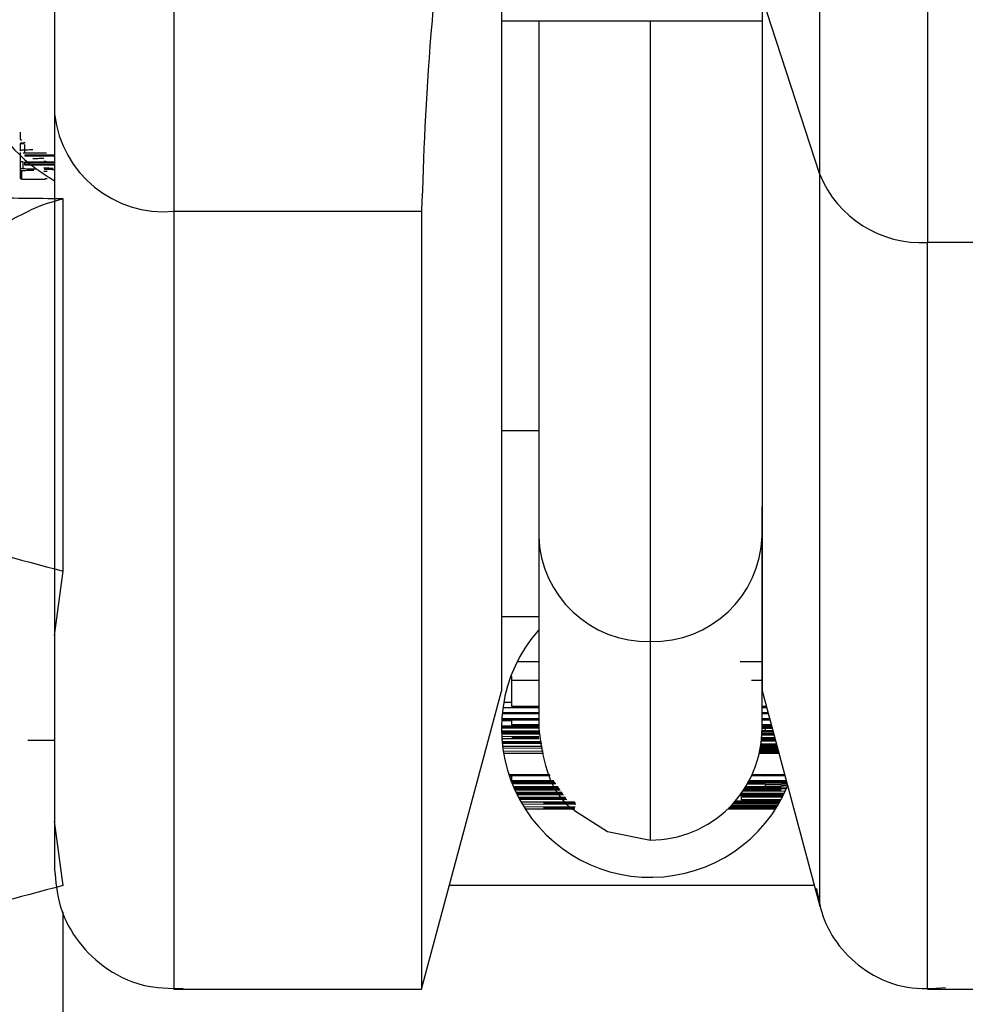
# Model space of a CAD drawing. Header units: inches. Extents: x 170 to 312, y 215 to 248.
# Tile 227 of 256: x 276.0798 to 276.1032, y 224.0323 to 224.0567. Entities that reach past the tile are written whole.
import ezdxf
from ezdxf import colors
from ezdxf.entities.mleader import LeaderData, LeaderLine
from ezdxf.math import Vec2, Vec3

# ---------------------------------------------------------------- set-up
doc = ezdxf.new("R2010")
doc.units = ezdxf.units.IN
doc.header["$LTSCALE"] = 0.25
doc.header["$MEASUREMENT"] = 0
doc.layers.add('ANNOTATIONS', color=1, linetype='Continuous')
doc.layers.add('MOTOR LH', color=7, linetype='Continuous')
doc.styles.add('ARIAL', font='arial.ttf', dxfattribs={"height": 0.09375})

msp = doc.modelspace()

# ---------------------------------------------------------------- linework, layer by layer
at = {"layer": 'MOTOR LH'}
for p, q in [((276.0996358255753, 224.0528745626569), (276.0982076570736, 224.0572723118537)), ((276.0917484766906, 224.0566844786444), (276.0982076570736, 224.0566844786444)), ((276.0798286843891, 224.053739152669), (276.0798286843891, 224.0539239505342)), ((276.0798286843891, 224.0537360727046), (276.0798663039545, 224.0537307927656)), ((276.0798286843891, 224.0536454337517), (276.0799226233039, 224.0536335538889)), ((276.0798286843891, 224.0534659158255), (276.0798286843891, 224.0536454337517)), ((276.079937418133, 224.0534210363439), (276.079937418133, 224.0536194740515)), ((276.0798286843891, 224.0527746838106), (276.0798286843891, 224.0534236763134)), ((276.0798953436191, 224.0534139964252), (276.0804776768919, 224.0534139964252)), ((276.0798953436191, 224.0530087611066), (276.0798953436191, 224.0531931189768)), ((276.079937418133, 224.0533523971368), (276.079937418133, 224.0533374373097)), ((276.0806756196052, 224.0533523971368), (276.079937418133, 224.0533523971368)), ((276.079937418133, 224.0533374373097), (276.0806756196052, 224.0533374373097)), ((276.079937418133, 224.0531086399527), (276.079937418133, 224.0531799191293)), ((276.0806756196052, 224.0531799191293), (276.079937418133, 224.0531799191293)), ((276.0806756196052, 224.0531649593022), (276.079937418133, 224.0531649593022)), ((276.0806756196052, 224.0531235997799), (276.079937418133, 224.0531235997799)), ((276.0798602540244, 224.0527636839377), (276.0798602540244, 224.052948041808)), ((276.0806756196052, 224.0531086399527), (276.079937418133, 224.0531086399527)), ((276.0805211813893, 224.0530241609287), (276.0805211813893, 224.0530452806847)), ((276.0798602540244, 224.0527636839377), (276.0804425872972, 224.0527636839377)), ((276.0836283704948, 224.0519642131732), (276.0897704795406, 224.0519642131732)), ((276.1037440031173, 224.051190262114), (276.1023096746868, 224.051190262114)), ((276.0926711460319, 224.047568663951), (276.0926711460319, 224.0391528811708)), ((276.0926711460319, 224.0465236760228), (276.0917484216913, 224.0465236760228)), ((276.0982075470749, 224.0391528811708), (276.0982075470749, 224.0446470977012)), ((276.0806755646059, 224.0414536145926), (276.0808850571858, 224.0430472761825)), ((276.0917484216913, 224.0419208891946), (276.0926711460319, 224.0419208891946)), ((276.0954393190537, 224.0363844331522), (276.0954393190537, 224.041307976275)), ((276.0926711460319, 224.0407997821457), (276.0921357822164, 224.0407997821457)), ((276.0982075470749, 224.0407997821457), (276.0976649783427, 224.0407997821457)), ((276.0920036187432, 224.0404398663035), (276.0919796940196, 224.0404398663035)), ((276.0920036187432, 224.0396905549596), (276.0920036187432, 224.0404398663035)), ((276.0926711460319, 224.040336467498), (276.0920036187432, 224.040336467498)), ((276.0982075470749, 224.040336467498), (276.0979421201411, 224.040336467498)), ((276.0897703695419, 224.0326937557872), (276.0917483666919, 224.0400755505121)), ((276.0981970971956, 224.0401142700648), (276.0996357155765, 224.0347454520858)), ((276.0920036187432, 224.0397939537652), (276.0918043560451, 224.0397939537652)), ((276.0917664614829, 224.039518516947), (276.0926711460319, 224.039518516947)), ((276.0926711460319, 224.0395391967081), (276.0917686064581, 224.0395391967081)), ((276.0917846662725, 224.0396698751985), (276.0926711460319, 224.0396698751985)), ((276.0926711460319, 224.0396905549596), (276.0920036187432, 224.0396905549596)), ((276.0983106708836, 224.0396905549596), (276.0982075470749, 224.0396905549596)), ((276.0982075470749, 224.0396698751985), (276.0983161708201, 224.0396698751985)), ((276.0983512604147, 224.0395391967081), (276.0982075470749, 224.0395391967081)), ((276.0982075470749, 224.039518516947), (276.0983567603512, 224.039518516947)), ((276.0920036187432, 224.0393394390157), (276.0917530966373, 224.0393394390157)), ((276.0917545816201, 224.0393671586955), (276.0926711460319, 224.0393671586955)), ((276.0926711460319, 224.0393878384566), (276.0917557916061, 224.0393878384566)), ((276.0920036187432, 224.0392360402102), (276.0920036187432, 224.0393671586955)), ((276.0926711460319, 224.0392360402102), (276.0920036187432, 224.0392360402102)), ((276.0983918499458, 224.0393878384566), (276.0981976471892, 224.0393878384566)), ((276.0981992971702, 224.0393671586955), (276.0983973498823, 224.0393671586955)), ((276.0984323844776, 224.0392360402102), (276.0982075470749, 224.0392360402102)), ((276.0917484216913, 224.0391674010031), (276.0926711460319, 224.0391674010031)), ((276.0926711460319, 224.0391880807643), (276.09174853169, 224.0391880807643)), ((276.0917489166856, 224.039215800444), (276.0926711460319, 224.039215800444)), ((276.0926711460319, 224.0390846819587), (276.0917490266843, 224.0390846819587)), ((276.0917494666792, 224.0390640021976), (276.0926711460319, 224.0390640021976)), ((276.0926711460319, 224.0390367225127), (276.0917502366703, 224.0390367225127)), ((276.091750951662, 224.0390160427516), (276.0926711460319, 224.0390160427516)), ((276.0982024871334, 224.0389856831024), (276.0984986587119, 224.0389887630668)), ((276.0984920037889, 224.0390138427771), (276.0982039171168, 224.0390107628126)), ((276.0982041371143, 224.0390160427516), (276.0984914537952, 224.0390160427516)), ((276.0984858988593, 224.0390367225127), (276.0982050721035, 224.0390367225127)), ((276.0984762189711, 224.0390728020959), (276.0982063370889, 224.0390701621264)), ((276.0982860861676, 224.0390952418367), (276.0982069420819, 224.0390943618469)), ((276.0982075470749, 224.0392153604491), (276.0984379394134, 224.0392153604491)), ((276.0982075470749, 224.0391819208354), (276.0984475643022, 224.0391797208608)), ((276.0982075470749, 224.0391581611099), (276.0982860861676, 224.0391568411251)), ((276.0982860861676, 224.0391568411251), (276.0984548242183, 224.039152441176)), ((276.0982860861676, 224.0391568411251), (276.0982860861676, 224.0390952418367)), ((276.0984689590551, 224.0391000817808), (276.0982860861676, 224.0390952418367)), ((276.0806755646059, 224.038849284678), (276.0800080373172, 224.038849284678)), ((276.0926711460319, 224.0389500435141), (276.0917545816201, 224.038939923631)), ((276.0917571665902, 224.0388990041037), (276.0926711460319, 224.0388990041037)), ((276.0927354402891, 224.0388277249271), (276.0917633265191, 224.0388220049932)), ((276.0927391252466, 224.0388092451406), (276.0917650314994, 224.0388035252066)), ((276.0917651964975, 224.038801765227), (276.0927417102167, 224.0387960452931)), ((276.0917670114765, 224.0387832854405), (276.0927453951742, 224.0387771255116)), ((276.0920036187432, 224.0389196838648), (276.0926711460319, 224.0389267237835)), ((276.0926711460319, 224.0389196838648), (276.0920036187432, 224.0389196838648)), ((276.0981772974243, 224.0387450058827), (276.0985647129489, 224.0387423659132)), ((276.0985592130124, 224.0387630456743), (276.09818026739, 224.0387652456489)), ((276.0981897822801, 224.0388396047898), (276.0985380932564, 224.0388418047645)), ((276.0985325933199, 224.0388620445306), (276.0981920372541, 224.038860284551)), ((276.0981958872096, 224.0388990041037), (276.098522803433, 224.0388990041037)), ((276.0985172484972, 224.0389196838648), (276.0981977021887, 224.0389196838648)), ((276.0927594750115, 224.03870628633), (276.0917755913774, 224.03870628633)), ((276.0917803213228, 224.0386693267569), (276.092767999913, 224.0386631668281)), ((276.0927836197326, 224.038583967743), (276.0917935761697, 224.0385778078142)), ((276.0917995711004, 224.0385408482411), (276.0927921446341, 224.0385408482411)), ((276.0981390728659, 224.0385408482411), (276.0986187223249, 224.0385408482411)), ((276.0986131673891, 224.0385615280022), (276.0981436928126, 224.0385615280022)), ((276.0981512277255, 224.0385971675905), (276.0986028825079, 224.0386002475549)), ((276.0985973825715, 224.0386204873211), (276.0981553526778, 224.0386178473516)), ((276.0981576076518, 224.0386292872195), (276.0985957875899, 224.03862664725)), ((276.0985902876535, 224.0386468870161), (276.0981614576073, 224.0386499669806)), ((276.0981678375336, 224.0386856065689), (276.0985800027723, 224.0386856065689)), ((276.0985744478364, 224.03870628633), (276.0981712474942, 224.03870628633)), ((276.0929449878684, 224.0380040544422), (276.0919320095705, 224.0380040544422)), ((276.0987626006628, 224.0380040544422), (276.0979579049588, 224.0380040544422)), ((276.0919388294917, 224.0379833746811), (276.0929592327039, 224.0379833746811)), ((276.0920036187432, 224.0379556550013), (276.0919481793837, 224.0379556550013)), ((276.0919931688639, 224.0378315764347), (276.0930636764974, 224.0378315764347)), ((276.0920036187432, 224.0378522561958), (276.0920036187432, 224.0379833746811)), ((276.0930494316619, 224.0378522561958), (276.0920036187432, 224.0378522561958)), ((276.0930827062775, 224.0378042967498), (276.09200389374, 224.0378042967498)), ((276.0920120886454, 224.0377836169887), (276.093096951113, 224.0377836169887)), ((276.0978422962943, 224.0377783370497), (276.0982860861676, 224.0377730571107)), ((276.0978550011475, 224.0378007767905), (276.0978933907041, 224.0378007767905)), ((276.0978719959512, 224.0378315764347), (276.0988087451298, 224.0378315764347)), ((276.098803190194, 224.0378522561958), (276.0978831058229, 224.0378522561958)), ((276.0978933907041, 224.0378315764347), (276.0978933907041, 224.0378007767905)), ((276.0978933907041, 224.0378007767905), (276.0986787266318, 224.0377937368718)), ((276.0979483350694, 224.0379833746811), (276.0987681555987, 224.0379833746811)), ((276.0982860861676, 224.0377730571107), (276.0986787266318, 224.0377629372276)), ((276.0982860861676, 224.0377730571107), (276.0982860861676, 224.0377114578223)), ((276.0986787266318, 224.0378315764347), (276.0986787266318, 224.0377937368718)), ((276.0986787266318, 224.0377937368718), (276.0988195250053, 224.0377915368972)), ((276.0986787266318, 224.0377629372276), (276.0988300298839, 224.0377523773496)), ((276.0986787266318, 224.0377629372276), (276.0986787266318, 224.0377215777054)), ((276.0931539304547, 224.0377008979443), (276.0920462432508, 224.0377008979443)), ((276.0920551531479, 224.0376802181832), (276.0931681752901, 224.0376802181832)), ((276.0931871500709, 224.0376529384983), (276.0920673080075, 224.0376529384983)), ((276.0920765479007, 224.0376322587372), (276.0932013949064, 224.0376322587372)), ((276.0932424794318, 224.0375724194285), (276.0921100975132, 224.0375600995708)), ((276.0921212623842, 224.0375372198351), (276.0932585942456, 224.0375490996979)), ((276.0932678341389, 224.0375358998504), (276.0921218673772, 224.0375358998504)), ((276.0921319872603, 224.0375152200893), (276.0932820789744, 224.0375152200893)), ((276.0976711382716, 224.0375152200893), (276.0987466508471, 224.0375152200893)), ((276.0987567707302, 224.0375358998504), (276.0976861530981, 224.0375358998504)), ((276.0977289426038, 224.0375970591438), (276.0987912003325, 224.0376080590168)), ((276.0986787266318, 224.0376322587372), (276.09774571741, 224.0376216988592)), ((276.0977524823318, 224.0376322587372), (276.0986787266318, 224.0376322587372)), ((276.0988113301, 224.0376529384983), (276.0977659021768, 224.0376529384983)), ((276.0978933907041, 224.0376837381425), (276.0977853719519, 224.0376832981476)), ((276.0982860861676, 224.0377114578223), (276.0977991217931, 224.0377057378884)), ((276.0986787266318, 224.0376907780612), (276.0978933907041, 224.0376837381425)), ((276.0986787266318, 224.0377215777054), (276.0982860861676, 224.0377114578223)), ((276.098835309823, 224.0377325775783), (276.0986787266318, 224.0377215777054)), ((276.0988290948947, 224.0376934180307), (276.0986787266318, 224.0376907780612)), ((276.0933287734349, 224.037447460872), (276.0921700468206, 224.0374404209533)), ((276.0933415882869, 224.0374289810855), (276.0921797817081, 224.0374219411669)), ((276.0921833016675, 224.0374153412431), (276.0933556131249, 224.0374083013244)), ((276.0921933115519, 224.0373968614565), (276.0933685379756, 224.0373898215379)), ((276.0935663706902, 224.0373225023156), (276.0922347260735, 224.0373225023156)), ((276.092257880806, 224.0372824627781), (276.0935946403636, 224.0372741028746)), ((276.0927888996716, 224.0373018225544), (276.0935807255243, 224.0373018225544)), ((276.0935864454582, 224.0372965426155), (276.0927888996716, 224.0373018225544)), ((276.0986093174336, 224.0372631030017), (276.0974692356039, 224.0372705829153)), ((276.0974976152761, 224.0373018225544), (276.0986320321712, 224.0373018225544)), ((276.098643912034, 224.0373225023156), (276.0975159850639, 224.0373225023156)), ((276.0975526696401, 224.0373647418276), (276.0986640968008, 224.0373581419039)), ((276.098728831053, 224.037479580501), (276.0976397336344, 224.0374729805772)), ((276.0976970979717, 224.037453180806), (276.098718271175, 224.0374589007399)), ((276.0976970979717, 224.037384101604), (276.0976970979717, 224.037453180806)), ((276.0986754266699, 224.03737838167), (276.0976970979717, 224.037384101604)), ((276.0935748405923, 224.0372054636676), (276.09230947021, 224.0371975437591)), ((276.0923349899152, 224.0371570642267), (276.0935617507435, 224.0371570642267)), ((276.0927888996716, 224.0371777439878), (276.0935687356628, 224.0371830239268)), ((276.0935674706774, 224.0371777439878), (276.0927888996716, 224.0371777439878)), ((276.0973577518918, 224.0371570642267), (276.0985436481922, 224.0371570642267)), ((276.0985568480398, 224.0371777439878), (276.0973789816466, 224.0371777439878)), ((276.0974097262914, 224.037208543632), (276.0985808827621, 224.0372160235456)), ((276.0985934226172, 224.0372367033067), (276.0974302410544, 224.0372292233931)), ((276.0974497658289, 224.0372499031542), (276.0985970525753, 224.0372424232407)), ((276.0808851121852, 224.035259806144), (276.0806755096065, 224.0368539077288)), ((276.0994978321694, 224.035259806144), (276.090458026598, 224.035259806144)), ((276.083628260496, 224.0326937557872), (276.0897703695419, 224.0326937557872)), ((276.1023096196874, 224.0326937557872), (276.1037532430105, 224.0326933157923))]:
    msp.add_line(p, q, dxfattribs=at)
at = {"layer": 'MOTOR LH', "flags": 128}
for points in [[(276.1023098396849, 224.0784519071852), (276.1023098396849, 224.0728437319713), (276.1023097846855, 224.069553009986), (276.1023097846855, 224.0626380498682), (276.1023097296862, 224.0592866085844), (276.1023097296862, 224.0534478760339), (276.1023096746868, 224.051190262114)], [(276.0836285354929, 224.0776687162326), (276.0836284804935, 224.0745341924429), (276.0836284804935, 224.0675285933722), (276.0836284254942, 224.0639254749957), (276.0836284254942, 224.0572032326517), (276.0836283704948, 224.0543419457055)], [(276.09174853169, 224.0693893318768), (276.09174853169, 224.0627524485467), (276.0917484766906, 224.0578931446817), (276.0917484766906, 224.0535657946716), (276.0917484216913, 224.0498007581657), (276.0917484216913, 224.0421122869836), (276.0917483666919, 224.0408103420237), (276.0917483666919, 224.0400755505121)], [(276.0996357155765, 224.0347454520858), (276.0996357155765, 224.036815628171), (276.099635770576, 224.0387898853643), (276.099635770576, 224.0446352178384), (276.0996358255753, 224.0484675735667), (276.0996358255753, 224.0575332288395)], [(276.0926712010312, 224.0566844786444), (276.0926712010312, 224.0493141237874), (276.0926711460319, 224.047568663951)], [(276.0954393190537, 224.041307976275), (276.0954393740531, 224.0424026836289), (276.0954393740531, 224.0500291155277), (276.0954394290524, 224.052523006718), (276.0954394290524, 224.0566844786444)], [(276.0836283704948, 224.0543419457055), (276.0836283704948, 224.0472848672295), (276.0836283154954, 224.0432127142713), (276.0836283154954, 224.0369973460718), (276.083628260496, 224.0348968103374), (276.083628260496, 224.0326937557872)], [(276.0808851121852, 224.0430472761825), (276.0808851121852, 224.0506477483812), (276.0808851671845, 224.0515123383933), (276.0808851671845, 224.0522726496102)], [(276.0897704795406, 224.0519642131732), (276.0897704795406, 224.0472848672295), (276.0897704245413, 224.0432122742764), (276.0897704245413, 224.0369973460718), (276.0897703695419, 224.0348968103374), (276.0897703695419, 224.0326937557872)], [(276.1023096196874, 224.0326937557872), (276.1023096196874, 224.0394850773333), (276.1023096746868, 224.0427837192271), (276.1023096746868, 224.051190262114)], [(276.0935599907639, 224.0371201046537), (276.0943799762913, 224.0365951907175), (276.0954393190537, 224.0363844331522)], [(276.0808850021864, 224.0260348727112), (276.0808850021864, 224.031776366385), (276.0808850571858, 224.0334848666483), (276.0808850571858, 224.0346081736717)]]:
    msp.add_lwpolyline(points, dxfattribs=at)
at = {"layer": 'MOTOR LH'}
for centre, radius, start, end in [((276.0833788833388, 224.054673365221), 0.002720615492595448, 186.474509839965, 275.2615564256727), ((276.1021603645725, 224.0539177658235), 0.002731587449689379, 202.4516479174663, 273.1333813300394), ((276.0953618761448, 224.0439988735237), 0.002692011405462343, 181.7678302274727, 271.6484937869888), ((276.0955168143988, 224.0439988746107), 0.002692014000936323, 268.3503913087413, 358.2321483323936), ((276.0954393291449, 224.039153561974), 0.003690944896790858, 138.5900551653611, 337.1002917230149), ((276.0954393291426, 224.0391527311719), 0.002768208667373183, 269.999677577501, 359.9996775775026)]:
    msp.add_arc(centre, radius, start, end, dxfattribs=at)
for points, knots in [([(276.0806757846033, 224.0767856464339), (276.0806757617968, 224.0759281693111), (276.0806757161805, 224.0742130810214), (276.080675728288, 224.0712299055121), (276.0806757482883, 224.0680989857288), (276.0806756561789, 224.0649140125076), (276.08067567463, 224.0618148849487), (276.0806756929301, 224.0589395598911), (276.0806756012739, 224.0563616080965), (276.0806756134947, 224.0550315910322), (276.0806756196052, 224.0543665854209)], [0, 0, 0, 0, 0.1249905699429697, 0.2500006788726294, 0.3749972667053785, 0.5000025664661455, 0.6249960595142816, 0.7499941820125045, 0.874997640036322, 1, 1, 1, 1]), ([(276.0917485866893, 224.0681115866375), (276.0913675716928, 224.0660513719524), (276.0906052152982, 224.0619291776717), (276.0899094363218, 224.0561029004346), (276.0898166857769, 224.0533404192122), (276.0897704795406, 224.0519642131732)], [0, 0, 0, 0, 0.3339518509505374, 0.668189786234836, 1, 1, 1, 1]), ([(276.0982076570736, 224.0572714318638), (276.0982076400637, 224.054674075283), (276.0982076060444, 224.0494794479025), (276.0982075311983, 224.0441041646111), (276.0982075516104, 224.0409724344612), (276.0982075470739, 224.0397296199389), (276.0982075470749, 224.040076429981), (276.0982075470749, 224.0400768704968)], [0, 0, 0, 0, 0.2499217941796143, 0.4998353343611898, 0.7497576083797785, 0.9996821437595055, 1, 1, 1, 1]), ([(276.078419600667, 224.0553996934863), (276.0788800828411, 224.0545571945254), (276.0794634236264, 224.0534899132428), (276.080464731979, 224.052851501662), (276.0806756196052, 224.0527170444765)], [0, 0, 0, 0, 0.7893879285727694, 1, 1, 1, 1]), ([(276.0806756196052, 224.0543665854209), (276.0806755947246, 224.0515345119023), (276.0806755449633, 224.0458703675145), (276.080675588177, 224.0401086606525), (276.0806754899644, 224.0363394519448), (276.0806755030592, 224.0358775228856), (276.0806755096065, 224.0356465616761)], [0, 0, 0, 0, 0.2500013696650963, 0.5000025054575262, 0.7500048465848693, 1, 1, 1, 1]), ([(276.0799444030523, 224.0536590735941), (276.0799034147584, 224.0536562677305), (276.0798359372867, 224.0536516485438), (276.0798307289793, 224.0536471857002), (276.0798286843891, 224.0536454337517)], [0, 0, 0, 0, 0.6074367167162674, 0.9999999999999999, 0.9999999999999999, 0.9999999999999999, 0.9999999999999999]), ([(276.0801339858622, 224.0534857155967), (276.0800774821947, 224.053484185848), (276.0799377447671, 224.053480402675), (276.0798427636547, 224.0534728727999), (276.0798327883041, 224.0534679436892), (276.0798286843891, 224.0534659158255)], [0, 0, 0, 0, 0.2854950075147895, 0.7060486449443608, 1, 1, 1, 1]), ([(276.0798286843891, 224.053202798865), (276.0798331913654, 224.0532016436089), (276.0798449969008, 224.0531986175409), (276.0798761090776, 224.0531952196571), (276.0798953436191, 224.0531931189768)], [0, 0, 0, 0, 0.3817680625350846, 1, 1, 1, 1]), ([(276.0804110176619, 224.0532692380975), (276.0803576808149, 224.0532687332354), (276.0802526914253, 224.053267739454), (276.0801731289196, 224.0532657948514), (276.0801339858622, 224.0532648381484)], [0, 0, 0, 0, 0.5080213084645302, 1, 1, 1, 1]), ([(276.0804776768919, 224.0531931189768), (276.0804615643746, 224.0531938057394), (276.0804371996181, 224.0531948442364), (276.0804150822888, 224.0531966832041), (276.0804123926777, 224.0531975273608), (276.0804110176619, 224.0531979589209)], [0, 0, 0, 0, 0.4883131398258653, 0.7384091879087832, 1, 1, 1, 1]), ([(276.0798286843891, 224.0530347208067), (276.0798352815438, 224.0530319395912), (276.0798514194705, 224.0530251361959), (276.079991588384, 224.0530164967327), (276.0801462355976, 224.0530122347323), (276.0801924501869, 224.0530109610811)], [0, 0, 0, 0, 0.3265230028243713, 0.7987389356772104, 1, 1, 1, 1]), ([(276.0799008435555, 224.0529682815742), (276.0798795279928, 224.0529668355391), (276.0798360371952, 224.0529638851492), (276.079831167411, 224.0529606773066), (276.0798286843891, 224.0529590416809)], [0, 0, 0, 0, 0.4901166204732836, 0.9999999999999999, 0.9999999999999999, 0.9999999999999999, 0.9999999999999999]), ([(276.0798286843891, 224.0529590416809), (276.0798306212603, 224.052957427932), (276.0798350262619, 224.0529537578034), (276.0798511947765, 224.0529500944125), (276.0798602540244, 224.052948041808)], [0, 0, 0, 0, 0.4396981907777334, 1, 1, 1, 1]), ([(276.0801580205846, 224.052974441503), (276.0801010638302, 224.0529736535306), (276.0799901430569, 224.0529721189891), (276.0799300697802, 224.0529695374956), (276.0799008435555, 224.0529682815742)], [0, 0, 0, 0, 0.5134904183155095, 1, 1, 1, 1]), ([(276.0804110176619, 224.0530342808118), (276.080413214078, 224.0530359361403), (276.0804186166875, 224.0530400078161), (276.0804829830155, 224.0530433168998), (276.0805211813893, 224.0530452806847)], [0, 0, 0, 0, 0.4065472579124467, 1, 1, 1, 1]), ([(276.080469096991, 224.0530263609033), (276.0804587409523, 224.0530270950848), (276.0804379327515, 224.0530285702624), (276.080416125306, 224.0530312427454), (276.0804129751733, 224.0530331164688), (276.0804110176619, 224.0530342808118)], [0, 0, 0, 0, 0.2727866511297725, 0.5481052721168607, 0.9999999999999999, 0.9999999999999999, 0.9999999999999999, 0.9999999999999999]), ([(276.0804110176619, 224.0529537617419), (276.0804122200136, 224.0529545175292), (276.0804149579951, 224.0529562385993), (276.0804410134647, 224.0529579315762), (276.0804787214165, 224.052959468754), (276.0804898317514, 224.0529599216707)], [0, 0, 0, 0, 0.3557839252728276, 0.8101870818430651, 1, 1, 1, 1]), ([(276.0804425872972, 224.052948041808), (276.0804345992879, 224.0529491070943), (276.0804185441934, 224.0529512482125), (276.0804135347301, 224.0529529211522), (276.0804110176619, 224.0529537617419)], [0, 0, 0, 0, 0.4975373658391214, 1, 1, 1, 1]), ([(276.0804150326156, 224.053006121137), (276.0804274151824, 224.0530058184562), (276.0804982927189, 224.053004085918), (276.0805954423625, 224.0530032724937), (276.0806756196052, 224.0530026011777)], [0, 0, 0, 0, 0.1747036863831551, 1, 1, 1, 1]), ([(276.0806415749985, 224.0530202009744), (276.0806109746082, 224.0530210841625), (276.080538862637, 224.0530231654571), (276.0804945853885, 224.053025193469), (276.080469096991, 224.0530263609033)], [0, 0, 0, 0, 0.4243454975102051, 1, 1, 1, 1]), ([(276.0798286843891, 224.0527746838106), (276.0798306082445, 224.0527730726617), (276.0798349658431, 224.0527694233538), (276.0798511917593, 224.0527657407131), (276.0798602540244, 224.0527636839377)], [0, 0, 0, 0, 0.4414943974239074, 1, 1, 1, 1]), ([(276.0804425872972, 224.0527733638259), (276.0804467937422, 224.0527736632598), (276.0804556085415, 224.0527742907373), (276.0804780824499, 224.0527748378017), (276.0804898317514, 224.0527751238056)], [0, 0, 0, 0, 0.4772025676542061, 1, 1, 1, 1]), ([(276.0719763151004, 224.0454316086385), (276.0720905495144, 224.0456261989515), (276.0723191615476, 224.0460156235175), (276.0732729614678, 224.0470229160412), (276.0745579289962, 224.0481725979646), (276.0760655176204, 224.0493958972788), (276.0776353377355, 224.0505287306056), (276.0786655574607, 224.0512145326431), (276.0793068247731, 224.0515892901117), (276.0797090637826, 224.0518117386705), (276.0803641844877, 224.0521432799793), (276.0806770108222, 224.0522209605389), (276.0808851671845, 224.0522726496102)], [0, 0, 0, 0, 0.1249251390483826, 0.2500068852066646, 0.374867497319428, 0.4998253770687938, 0.6247179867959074, 0.7496166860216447, 0.7712754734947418, 0.812332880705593, 0.875125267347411, 1, 1, 1, 1]), ([(276.0808851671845, 224.0522726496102), (276.0805451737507, 224.052275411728), (276.0798496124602, 224.0522810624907), (276.0790219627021, 224.0522983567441), (276.078373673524, 224.0523192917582), (276.0782572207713, 224.052335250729), (276.0782003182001, 224.0523430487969)], [0, 0, 0, 0, 0.2456789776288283, 0.5026120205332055, 0.75696018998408, 1, 1, 1, 1]), ([(276.0719762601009, 224.0454311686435), (276.0721317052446, 224.0453895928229), (276.0724548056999, 224.0453031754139), (276.0745376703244, 224.0447459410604), (276.0775007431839, 224.0439525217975), (276.0797858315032, 224.0433413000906), (276.0808850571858, 224.0430472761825)], [0, 0, 0, 0, 0.2405530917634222, 0.5000015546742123, 0.7594792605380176, 1, 1, 1, 1]), ([(276.0926711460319, 224.0391528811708), (276.0927179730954, 224.0388009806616), (276.0928158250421, 224.0380656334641), (276.0932146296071, 224.0373294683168), (276.0935571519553, 224.0371269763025), (276.0935635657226, 224.0371231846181)], [0, 0, 0, 0, 0.4738352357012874, 0.9901475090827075, 1, 1, 1, 1]), ([(276.0806755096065, 224.0356465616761), (276.0807003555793, 224.0353572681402), (276.0807519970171, 224.0347559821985), (276.0811768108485, 224.0339141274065), (276.0818798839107, 224.0331945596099), (276.0828228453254, 224.0327236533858), (276.0835267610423, 224.0327096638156), (276.0838622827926, 224.0327029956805)], [0, 0, 0, 0, 0.1783730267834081, 0.3707417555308, 0.568450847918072, 0.7943018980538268, 1, 1, 1, 1]), ([(276.0808850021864, 224.0352602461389), (276.0797857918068, 224.0349659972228), (276.0775008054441, 224.0343543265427), (276.0745375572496, 224.0335617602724), (276.0724547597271, 224.0330043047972), (276.0721316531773, 224.0329179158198), (276.0719762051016, 224.0328763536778)], [0, 0, 0, 0, 0.2405283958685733, 0.4999990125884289, 0.7594471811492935, 1, 1, 1, 1]), ([(276.0995555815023, 224.0351819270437), (276.0996043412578, 224.0349211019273), (276.0997058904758, 224.0343778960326), (276.100163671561, 224.0336435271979), (276.1008679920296, 224.0330363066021), (276.1017789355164, 224.0326692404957), (276.102436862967, 224.0327096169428), (276.1027519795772, 224.0327289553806)], [0, 0, 0, 0, 0.1760699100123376, 0.3666909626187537, 0.5638254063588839, 0.7910926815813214, 1, 1, 1, 1]), ([(276.0808850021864, 224.0260348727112), (276.0806760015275, 224.0260872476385), (276.0802935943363, 224.0261830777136), (276.079519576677, 224.0265942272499), (276.07866608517, 224.0270922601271), (276.0776349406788, 224.0277791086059), (276.0760655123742, 224.0289115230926), (276.0745575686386, 224.0301351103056), (276.0732733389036, 224.0312842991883), (276.0723188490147, 224.0322915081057), (276.0720904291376, 224.0326811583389), (276.0719762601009, 224.0328759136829)], [0, 0, 0, 0, 0.1249048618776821, 0.2285376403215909, 0.2502046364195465, 0.3751344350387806, 0.5000607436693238, 0.6250523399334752, 0.7499734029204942, 0.8750314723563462, 1, 1, 1, 1])]:
    msp.add_open_spline(points, degree=3, knots=knots, dxfattribs=at)

# ---------------------------------------------------------------- leaders
at = {"layer": 'ANNOTATIONS'}
ml = msp.add_multileader_mtext('Standard', dxfattribs=at)
ml.set_content('HAND CHAIN', color=256, style='ARIAL')
ml.set_leader_properties()
ml.build(insert=Vec2(0, 0))
ml.multileader.update_dxf_attribs({"dogleg_length": 0.36, "arrow_head_size": 0.09375})
ctx = ml.context
ctx.base_point, ctx.char_height, ctx.arrow_head_size, ctx.landing_gap_size, ctx.plane_origin = Vec3(274.5287879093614, 224.0030202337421), 0.09375, 0.09375, 0.09, Vec3(276.2875667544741, 223.5697923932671)
ctx.text_align_type = 2
notes = []
notes.append((ctx, [(0, (1, 1, 0), (275.6004863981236, 224.0030202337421), (-1, 0), 0.09795701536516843, [(0, [(276.3603427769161, 223.6527164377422)], 0, [])])]))
ctx.mtext.insert, ctx.mtext.alignment, ctx.mtext.flow_direction = Vec3(275.4125293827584, 224.0506946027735), 3, 5
for ctx, leaders in notes:
    for number, flags, end, landing, length, lines in leaders:
        leader = LeaderData()
        leader.index, (leader.has_last_leader_line, leader.has_dogleg_vector, leader.attachment_direction) = number, flags
        leader.last_leader_point, leader.dogleg_vector, leader.dogleg_length = Vec3(end), Vec3(landing), length
        for number, points, colour, breaks in lines:
            line = LeaderLine()
            line.index, line.vertices, line.color, line.breaks = number, Vec3.list(points), colors.encode_raw_color(colour), breaks
            leader.lines.append(line)
        ctx.leaders.append(leader)

doc.saveas('drawing.dxf')
